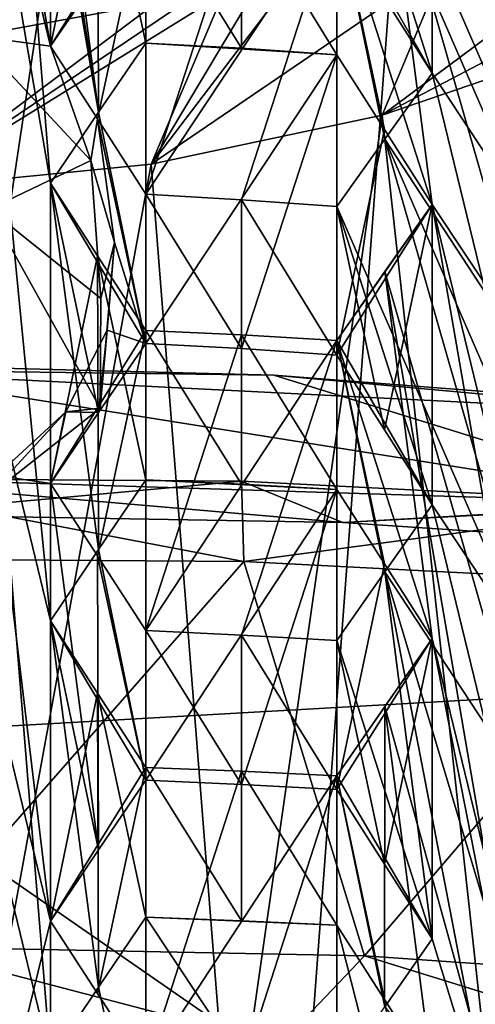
# Model space of a CAD drawing. Header units: millimetres. Extents: x -108 to 102, y -42 to 80.
# Tile 217 of 256: x -65.189 to -64.528, y 4.553 to 5.982. Entities that reach past the tile are written whole.
import ezdxf

# ---------------------------------------------------------------- set-up
doc = ezdxf.new("R2010")
doc.units = ezdxf.units.MM
doc.header["$LTSCALE"] = 81.481481
for name, color, linetype in [('1092', 7, 'CONTINUOUS'), ('1128', 7, 'CONTINUOUS'), ('1286', 7, 'CONTINUOUS'), ('1301', 7, 'CONTINUOUS'), ('1490', 7, 'CONTINUOUS'), ('1534', 7, 'CONTINUOUS'), ('1610', 7, 'CONTINUOUS'), ('1800', 7, 'CONTINUOUS'), ('1848', 7, 'CONTINUOUS'), ('1888', 7, 'CONTINUOUS'), ('1943', 7, 'CONTINUOUS'), ('1950', 7, 'CONTINUOUS'), ('1957', 7, 'CONTINUOUS'), ('1993', 7, 'CONTINUOUS'), ('2003', 7, 'CONTINUOUS'), ('2025', 7, 'CONTINUOUS'), ('2032', 7, 'CONTINUOUS'), ('2036', 7, 'CONTINUOUS'), ('2076', 7, 'CONTINUOUS'), ('2079', 7, 'CONTINUOUS'), ('2114', 7, 'CONTINUOUS'), ('2126', 7, 'CONTINUOUS'), ('2137', 7, 'CONTINUOUS'), ('2175', 7, 'CONTINUOUS'), ('2187', 7, 'CONTINUOUS'), ('2198', 7, 'CONTINUOUS'), ('2201', 7, 'CONTINUOUS'), ('2468', 7, 'CONTINUOUS'), ('2472', 7, 'CONTINUOUS'), ('2473', 7, 'CONTINUOUS'), ('2618', 7, 'CONTINUOUS'), ('2620', 7, 'CONTINUOUS'), ('2636', 7, 'CONTINUOUS'), ('2665', 7, 'CONTINUOUS'), ('2739', 7, 'CONTINUOUS'), ('2740', 7, 'CONTINUOUS'), ('2748', 7, 'CONTINUOUS'), ('2749', 7, 'CONTINUOUS'), ('2783', 7, 'CONTINUOUS'), ('2784', 7, 'CONTINUOUS'), ('822', 7, 'CONTINUOUS'), ('925', 7, 'CONTINUOUS')]:
    doc.layers.add(name, color=color, linetype=linetype)

msp = doc.modelspace()

# ---------------------------------------------------------------- linework, layer by layer
at = {"layer": '1092', "color": 7, "linetype": 'CONTINUOUS', "true_color": 0x858787}
for points in [[(-65.5, 5.2001, 234.951), (-64.8643, 5.1957, 234.9239), (-65.5, 5.3169, 234.8692), (-65.5, 5.2001, 234.951)], [(-64.8643, 5.1957, 234.9239), (-64.8677, 5.3126, 234.8424), (-65.5, 5.3169, 234.8692), (-64.8643, 5.1957, 234.9239)], [(-64.8643, 5.1957, 234.9239), (-64.2335, 5.2801, 234.7747), (-64.8677, 5.3126, 234.8424), (-64.8643, 5.1957, 234.9239)], [(-64.8643, 5.1957, 234.9239), (-64.2273, 5.1629, 234.8556), (-64.2335, 5.2801, 234.7747), (-64.8643, 5.1957, 234.9239)]]:
    msp.add_3dface(points, dxfattribs=at)
at = {"layer": '1128', "color": 7, "linetype": 'CONTINUOUS', "true_color": 0x858787}
for points in [[(-65.5, 5.3169, 234.8692), (-64.8677, 5.3126, 234.8424), (-65.3959, 5.2638, 234.2463), (-65.5, 5.3169, 234.8692)], [(-65.3959, 5.2638, 234.2463), (-64.8677, 5.3126, 234.8424), (-64.7206, 5.2526, 234.2064), (-65.3959, 5.2638, 234.2463)], [(-64.8677, 5.3126, 234.8424), (-64.2335, 5.2801, 234.7747), (-64.7206, 5.2526, 234.2064), (-64.8677, 5.3126, 234.8424)], [(-64.7206, 5.2526, 234.2064), (-64.2335, 5.2801, 234.7747), (-64.0428, 5.2067, 234.1162), (-64.7206, 5.2526, 234.2064)]]:
    msp.add_3dface(points, dxfattribs=at)
at = {"layer": '1286', "color": 7, "linetype": 'CONTINUOUS', "true_color": 0x858787}
for points in [[(-65.3959, 5.2638, 234.2463), (-64.7206, 5.2526, 234.2064), (-65.5, 5.3195, 234.1258), (-65.3959, 5.2638, 234.2463)], [(-65.5, 5.3195, 234.1258), (-64.7206, 5.2526, 234.2064), (-64.2181, 5.2793, 234.0207), (-65.5, 5.3195, 234.1258)], [(-64.7206, 5.2526, 234.2064), (-64.0428, 5.2067, 234.1162), (-64.2181, 5.2793, 234.0207), (-64.7206, 5.2526, 234.2064)]]:
    msp.add_3dface(points, dxfattribs=at)
at = {"layer": '1301', "color": 7, "linetype": 'CONTINUOUS'}
for points in [[(-65.2355, 5.2902, 220.8783), (-65.0726, 5.4183, 221.0613), (-65.2338, 5.707, 221.4736), (-65.2355, 5.2902, 220.8783)], [(-65.0726, 5.4183, 221.0613), (-65.0715, 5.5776, 221.2888), (-65.2338, 5.707, 221.4736), (-65.0726, 5.4183, 221.0613)]]:
    msp.add_3dface(points, dxfattribs=at)
at = {"layer": '1490', "color": 7, "linetype": 'CONTINUOUS', "true_color": 0xff8000}
for points in [[(-64.6634, 5.8435, 222.3663), (-64.9985, 5.7724, 222.2648), (-64.5715, 6.0637, 221.775), (-64.6634, 5.8435, 222.3663)], [(-64.5715, 6.0637, 221.775), (-64.9985, 5.7724, 222.2648), (-64.7983, 6.0364, 221.6394), (-64.5715, 6.0637, 221.775)], [(-64.3935, 6.0448, 222.0864), (-64.6634, 5.8435, 222.3663), (-64.5715, 6.0637, 221.775), (-64.3935, 6.0448, 222.0864)], [(-64.7983, 6.0364, 221.6394), (-64.9985, 5.7724, 222.2648), (-64.8461, 6.0281, 221.6275), (-64.7983, 6.0364, 221.6394)], [(-64.352, 6.0069, 222.301), (-64.6634, 5.8435, 222.3663), (-64.3935, 6.0448, 222.0864), (-64.352, 6.0069, 222.301)], [(-64.9985, 5.7724, 222.2648), (-64.8943, 6.0204, 221.6165), (-64.8461, 6.0281, 221.6275), (-64.9985, 5.7724, 222.2648)], [(-64.3567, 5.9487, 222.5165), (-64.6634, 5.8435, 222.3663), (-64.352, 6.0069, 222.301), (-64.3567, 5.9487, 222.5165)]]:
    msp.add_3dface(points, dxfattribs=at)
at = {"layer": '1534', "color": 7, "linetype": 'CONTINUOUS'}
for points in [[(-65.2229, 6.7001, 221.2266), (-65.2907, 7.2351, 221.5996), (-65.0749, 5.848, 220.6345), (-65.2229, 6.7001, 221.2266)], [(-65.0749, 5.848, 220.6345), (-65.2907, 7.2351, 221.5996), (-65.1449, 6.3798, 221.0052), (-65.0749, 5.848, 220.6345)], [(-65.2911, 6.5995, 221.1528), (-65.2229, 6.7001, 221.2266), (-65.1449, 5.7451, 220.5585), (-65.2911, 6.5995, 221.1528)], [(-65.1449, 5.7451, 220.5585), (-65.2229, 6.7001, 221.2266), (-65.0749, 5.848, 220.6345), (-65.1449, 5.7451, 220.5585)], [(-65.2229, 5.4295, 220.3339), (-65.2911, 6.5995, 221.1528), (-65.1449, 5.1098, 220.1122), (-65.2229, 5.4295, 220.3339)], [(-65.1449, 5.1098, 220.1122), (-65.2911, 6.5995, 221.1528), (-65.1449, 5.7451, 220.5585), (-65.1449, 5.1098, 220.1122)], [(-65.0766, 6.2741, 220.9349), (-65.0749, 5.848, 220.6345), (-65.1449, 6.3798, 221.0052), (-65.0766, 6.2741, 220.9349)], [(-65.0064, 5.9482, 220.7093), (-65.0749, 5.848, 220.6345), (-65.0766, 6.2741, 220.9349), (-65.0064, 5.9482, 220.7093)], [(-65.0064, 6.1651, 220.8627), (-65.0064, 5.9482, 220.7093), (-65.0766, 6.2741, 220.9349), (-65.0064, 6.1651, 220.8627)], [(-64.6595, 6.2448, 220.9543), (-64.5907, 5.714, 220.5803), (-64.7292, 6.1468, 220.8754), (-64.6595, 6.2448, 220.9543)], [(-64.5907, 5.714, 220.5803), (-64.6595, 6.2448, 220.9543), (-64.4431, 5.4917, 220.4377), (-64.5907, 5.714, 220.5803)], [(-64.6595, 6.2448, 220.9543), (-64.5127, 6.0206, 220.8112), (-64.3742, 5.5879, 220.516), (-64.6595, 6.2448, 220.9543)], [(-64.4431, 5.4917, 220.4377), (-64.6595, 6.2448, 220.9543), (-64.3742, 5.5879, 220.516), (-64.4431, 5.4917, 220.4377)], [(-64.8676, 5.9407, 220.7146), (-65.0064, 5.9482, 220.7093), (-65.0064, 6.1651, 220.8627), (-64.8676, 5.9407, 220.7146)], [(-64.8676, 6.1569, 220.8684), (-64.8676, 5.9407, 220.7146), (-65.0064, 6.1651, 220.8627), (-64.8676, 6.1569, 220.8684)], [(-64.7292, 5.9314, 220.7211), (-64.8676, 5.9407, 220.7146), (-64.8676, 6.1569, 220.8684), (-64.7292, 5.9314, 220.7211)], [(-64.7292, 6.1468, 220.8754), (-64.7292, 5.9314, 220.7211), (-64.8676, 6.1569, 220.8684), (-64.7292, 6.1468, 220.8754)], [(-64.6599, 5.8227, 220.6506), (-64.7292, 5.9314, 220.7211), (-64.7292, 6.1468, 220.8754), (-64.6599, 5.8227, 220.6506)], [(-64.5907, 5.714, 220.5803), (-64.6599, 5.8227, 220.6506), (-64.7292, 6.1468, 220.8754), (-64.5907, 5.714, 220.5803)], [(-65.075, 5.2131, 220.1877), (-65.1449, 5.1098, 220.1122), (-65.1449, 5.7451, 220.5585), (-65.075, 5.2131, 220.1877)], [(-65.0765, 5.6397, 220.4877), (-65.075, 5.2131, 220.1877), (-65.1449, 5.7451, 220.5585), (-65.0765, 5.6397, 220.4877)], [(-64.6595, 5.6165, 220.5031), (-64.5907, 5.714, 220.5803), (-64.4431, 4.8629, 219.9868), (-64.6595, 5.6165, 220.5031)], [(-64.5127, 5.3935, 220.3591), (-64.5907, 5.714, 220.5803), (-64.4431, 5.4917, 220.4377), (-64.5127, 5.3935, 220.3591)], [(-64.5907, 5.714, 220.5803), (-64.5127, 5.3935, 220.3591), (-64.4431, 4.8629, 219.9868), (-64.5907, 5.714, 220.5803)], [(-65.0064, 5.3141, 220.2622), (-65.075, 5.2131, 220.1877), (-65.0765, 5.6397, 220.4877), (-65.0064, 5.3141, 220.2622)], [(-65.0064, 5.5313, 220.4152), (-65.0064, 5.3141, 220.2622), (-65.0765, 5.6397, 220.4877), (-65.0064, 5.5313, 220.4152)], [(-64.6595, 5.6165, 220.5031), (-64.5907, 5.0841, 220.1302), (-64.7292, 5.5168, 220.4254), (-64.6595, 5.6165, 220.5031)], [(-64.5907, 5.0841, 220.1302), (-64.6595, 5.6165, 220.5031), (-64.5127, 4.7635, 219.9091), (-64.5907, 5.0841, 220.1302)], [(-64.5127, 4.7635, 219.9091), (-64.6595, 5.6165, 220.5031), (-64.4431, 4.8629, 219.9868), (-64.5127, 4.7635, 219.9091)], [(-64.8677, 5.308, 220.2664), (-65.0064, 5.3141, 220.2622), (-65.0064, 5.5313, 220.4152), (-64.8677, 5.308, 220.2664)], [(-64.8677, 5.5248, 220.4198), (-64.8677, 5.308, 220.2664), (-65.0064, 5.5313, 220.4152), (-64.8677, 5.5248, 220.4198)], [(-64.7292, 5.3004, 220.2717), (-64.8677, 5.308, 220.2664), (-64.8677, 5.5248, 220.4198), (-64.7292, 5.3004, 220.2717)], [(-64.7292, 5.5168, 220.4254), (-64.7292, 5.3004, 220.2717), (-64.8677, 5.5248, 220.4198), (-64.7292, 5.5168, 220.4254)], [(-64.6599, 5.1923, 220.2009), (-64.7292, 5.3004, 220.2717), (-64.7292, 5.5168, 220.4254), (-64.6599, 5.1923, 220.2009)], [(-64.5907, 5.0841, 220.1302), (-64.6599, 5.1923, 220.2009), (-64.7292, 5.5168, 220.4254), (-64.5907, 5.0841, 220.1302)], [(-65.2229, 4.7937, 219.888), (-65.2229, 5.4295, 220.3339), (-65.1449, 4.4741, 219.6661), (-65.2229, 4.7937, 219.888)], [(-65.1449, 4.4741, 219.6661), (-65.2229, 5.4295, 220.3339), (-65.1449, 5.1098, 220.1122), (-65.1449, 4.4741, 219.6661)], [(-65.0751, 4.5777, 219.7412), (-65.1449, 4.4741, 219.6661), (-65.1449, 5.1098, 220.1122), (-65.0751, 4.5777, 219.7412)], [(-65.0764, 5.0045, 220.041), (-65.0751, 4.5777, 219.7412), (-65.1449, 5.1098, 220.1122), (-65.0764, 5.0045, 220.041)], [(-64.5907, 5.0841, 220.1302), (-64.3565, 3.8889, 219.301), (-64.6595, 4.9853, 220.0538), (-64.5907, 5.0841, 220.1302)], [(-64.3565, 3.8889, 219.301), (-64.5907, 5.0841, 220.1302), (-64.5127, 4.7635, 219.9091), (-64.3565, 3.8889, 219.301)], [(-65.0064, 4.6793, 219.8155), (-65.0751, 4.5777, 219.7412), (-65.0764, 5.0045, 220.041), (-65.0064, 4.6793, 219.8155)], [(-65.0064, 4.8967, 219.9684), (-65.0064, 4.6793, 219.8155), (-65.0764, 5.0045, 220.041), (-65.0064, 4.8967, 219.9684)], [(-64.6595, 4.9853, 220.0538), (-64.6599, 4.5601, 219.7524), (-64.7292, 4.8846, 219.9769), (-64.6595, 4.9853, 220.0538)], [(-64.5907, 4.4523, 219.6814), (-64.6599, 4.5601, 219.7524), (-64.6595, 4.9853, 220.0538), (-64.5907, 4.4523, 219.6814)], [(-64.3565, 3.8889, 219.301), (-64.5907, 4.4523, 219.6814), (-64.6595, 4.9853, 220.0538), (-64.3565, 3.8889, 219.301)], [(-64.8677, 4.6741, 219.8191), (-65.0064, 4.6793, 219.8155), (-65.0064, 4.8967, 219.9684), (-64.8677, 4.6741, 219.8191)], [(-64.8677, 4.8913, 219.9722), (-64.8677, 4.6741, 219.8191), (-65.0064, 4.8967, 219.9684), (-64.8677, 4.8913, 219.9722)], [(-64.7292, 4.6678, 219.8235), (-64.8677, 4.6741, 219.8191), (-64.8677, 4.8913, 219.9722), (-64.7292, 4.6678, 219.8235)], [(-64.7292, 4.8846, 219.9769), (-64.7292, 4.6678, 219.8235), (-64.8677, 4.8913, 219.9722), (-64.7292, 4.8846, 219.9769)], [(-64.6599, 4.5601, 219.7524), (-64.7292, 4.6678, 219.8235), (-64.7292, 4.8846, 219.9769), (-64.6599, 4.5601, 219.7524)], [(-65.2229, 4.1577, 219.4421), (-65.2229, 4.7937, 219.888), (-65.1449, 4.4741, 219.6661), (-65.2229, 4.1577, 219.4421)]]:
    msp.add_3dface(points, dxfattribs=at)
at = {"layer": '1610', "color": 7, "linetype": 'CONTINUOUS'}
for points in [[(-65.5, 5.4751, 233.9136), (-64.1976, 5.4098, 233.8203), (-65.5, 11.5164, 229.6835), (-65.5, 5.4751, 233.9136)], [(-65.5, 11.5164, 229.6835), (-64.1976, 5.4098, 233.8203), (-64.1975, 11.451, 229.5901), (-65.5, 11.5164, 229.6835)]]:
    msp.add_3dface(points, dxfattribs=at)
at = {"layer": '1800', "color": 7, "linetype": 'CONTINUOUS', "true_color": 0x858787}
for points in [[(-65.5, 5.4836, 234.0108), (-64.8205, 5.4661, 233.9858), (-65.5, 5.4751, 233.9136), (-65.5, 5.4836, 234.0108)], [(-65.5, 5.4751, 233.9136), (-64.8205, 5.4661, 233.9858), (-64.1976, 5.4098, 233.8203), (-65.5, 5.4751, 233.9136)], [(-64.8205, 5.4661, 233.9858), (-64.1464, 5.4138, 233.9111), (-64.1976, 5.4098, 233.8203), (-64.8205, 5.4661, 233.9858)]]:
    msp.add_3dface(points, dxfattribs=at)
at = {"layer": '1848', "color": 7, "linetype": 'CONTINUOUS'}
for points in [[(-65.0861, 5.7778, 221.1968), (-65.2553, 5.9587, 221.3156), (-65.2338, 5.707, 221.4736), (-65.0861, 5.7778, 221.1968)], [(-65.0715, 5.5776, 221.2888), (-65.0861, 5.7778, 221.1968), (-65.2338, 5.707, 221.4736), (-65.0715, 5.5776, 221.2888)], [(-65.0519, 5.6588, 221.115), (-65.0861, 5.7778, 221.1968), (-65.0715, 5.5776, 221.2888), (-65.0519, 5.6588, 221.115)], [(-65.0626, 5.5315, 221.0244), (-65.0519, 5.6588, 221.115), (-65.0726, 5.4183, 221.0613), (-65.0626, 5.5315, 221.0244)], [(-65.0726, 5.4183, 221.0613), (-65.0519, 5.6588, 221.115), (-65.0715, 5.5776, 221.2888), (-65.0726, 5.4183, 221.0613)], [(-65.1226, 5.4128, 220.9375), (-65.0626, 5.5315, 221.0244), (-65.0726, 5.4183, 221.0613), (-65.1226, 5.4128, 220.9375)], [(-65.2355, 5.2902, 220.8783), (-65.1226, 5.4128, 220.9375), (-65.0726, 5.4183, 221.0613), (-65.2355, 5.2902, 220.8783)], [(-65.2231, 5.3205, 220.8684), (-65.1226, 5.4128, 220.9375), (-65.2355, 5.2902, 220.8783), (-65.2231, 5.3205, 220.8684)]]:
    msp.add_3dface(points, dxfattribs=at)
at = {"layer": '1888', "color": 7, "linetype": 'CONTINUOUS', "true_color": 0x858787}
for points in [[(-65.5, 5.3195, 234.1258), (-64.2181, 5.2793, 234.0207), (-65.5, 5.4836, 234.0108), (-65.5, 5.3195, 234.1258)], [(-64.2181, 5.2793, 234.0207), (-64.8205, 5.4661, 233.9858), (-65.5, 5.4836, 234.0108), (-64.2181, 5.2793, 234.0207)], [(-64.2181, 5.2793, 234.0207), (-64.1464, 5.4138, 233.9111), (-64.8205, 5.4661, 233.9858), (-64.2181, 5.2793, 234.0207)]]:
    msp.add_3dface(points, dxfattribs=at)
at = {"layer": '1943', "color": 7, "linetype": 'CONTINUOUS'}
for points in [[(-65.075, 5.2131, 220.1877), (-65.0064, 5.3141, 220.2622), (-65.0064, 4.8782, 220.5674), (-65.075, 5.2131, 220.1877)], [(-65.1449, 5.1098, 220.1122), (-65.075, 5.2131, 220.1877), (-65.0064, 4.8782, 220.5674), (-65.1449, 5.1098, 220.1122)], [(-65.1449, 4.6739, 220.4174), (-65.1449, 5.1098, 220.1122), (-65.075, 4.7772, 220.4929), (-65.1449, 4.6739, 220.4174)], [(-65.1449, 5.1098, 220.1122), (-65.0064, 4.8782, 220.5674), (-65.075, 4.7772, 220.4929), (-65.1449, 5.1098, 220.1122)]]:
    msp.add_3dface(points, dxfattribs=at)
at = {"layer": '1950', "color": 7, "linetype": 'CONTINUOUS'}
for points in [[(-64.8677, 5.5248, 220.4198), (-65.0064, 5.5313, 220.4152), (-65.0064, 5.0955, 220.7204), (-64.8677, 5.5248, 220.4198)], [(-64.7292, 5.5168, 220.4254), (-64.8677, 5.5248, 220.4198), (-65.0064, 5.0955, 220.7204), (-64.7292, 5.5168, 220.4254)], [(-64.7292, 5.5168, 220.4254), (-65.0064, 5.0955, 220.7204), (-64.8677, 5.089, 220.725), (-64.7292, 5.5168, 220.4254)], [(-64.7292, 5.5168, 220.4254), (-64.8677, 5.089, 220.725), (-64.7292, 5.0809, 220.7306), (-64.7292, 5.5168, 220.4254)]]:
    msp.add_3dface(points, dxfattribs=at)
at = {"layer": '1957', "color": 7, "linetype": 'CONTINUOUS'}
for points in [[(-65.0064, 5.9482, 220.7093), (-64.8676, 5.9407, 220.7146), (-64.7292, 5.9314, 220.7211), (-65.0064, 5.9482, 220.7093)], [(-65.0064, 5.9482, 220.7093), (-64.7292, 5.9314, 220.7211), (-65.0064, 5.5123, 221.0145), (-65.0064, 5.9482, 220.7093)], [(-64.7292, 5.9314, 220.7211), (-64.8676, 5.5048, 221.0198), (-65.0064, 5.5123, 221.0145), (-64.7292, 5.9314, 220.7211)], [(-64.7292, 5.9314, 220.7211), (-64.7292, 5.4955, 221.0263), (-64.8676, 5.5048, 221.0198), (-64.7292, 5.9314, 220.7211)]]:
    msp.add_3dface(points, dxfattribs=at)
at = {"layer": '1993', "color": 7, "linetype": 'CONTINUOUS'}
for points in [[(-65.0064, 5.3141, 220.2622), (-64.8677, 5.308, 220.2664), (-64.7292, 5.3004, 220.2717), (-65.0064, 5.3141, 220.2622)], [(-65.0064, 5.3141, 220.2622), (-64.7292, 5.3004, 220.2717), (-65.0064, 4.8782, 220.5674), (-65.0064, 5.3141, 220.2622)], [(-64.7292, 5.3004, 220.2717), (-64.8677, 4.8721, 220.5716), (-65.0064, 4.8782, 220.5674), (-64.7292, 5.3004, 220.2717)], [(-64.7292, 5.3004, 220.2717), (-64.7292, 4.8646, 220.5769), (-64.8677, 4.8721, 220.5716), (-64.7292, 5.3004, 220.2717)]]:
    msp.add_3dface(points, dxfattribs=at)
at = {"layer": '2003', "color": 7, "linetype": 'CONTINUOUS'}
for points in [[(-64.5907, 5.714, 220.5803), (-64.6595, 5.6165, 220.5031), (-64.7292, 5.5168, 220.4254), (-64.5907, 5.714, 220.5803)], [(-64.5907, 5.714, 220.5803), (-64.7292, 5.5168, 220.4254), (-64.5907, 5.2781, 220.8855), (-64.5907, 5.714, 220.5803)], [(-64.7292, 5.5168, 220.4254), (-64.7292, 5.0809, 220.7306), (-64.6595, 5.1806, 220.8083), (-64.7292, 5.5168, 220.4254)], [(-64.7292, 5.5168, 220.4254), (-64.6595, 5.1806, 220.8083), (-64.5907, 5.2781, 220.8855), (-64.7292, 5.5168, 220.4254)]]:
    msp.add_3dface(points, dxfattribs=at)
at = {"layer": '2025', "color": 7, "linetype": 'CONTINUOUS'}
for points in [[(-64.8676, 6.1569, 220.8684), (-65.0064, 6.1651, 220.8627), (-65.0064, 5.7292, 221.1679), (-64.8676, 6.1569, 220.8684)], [(-64.7292, 6.1468, 220.8754), (-64.8676, 6.1569, 220.8684), (-65.0064, 5.7292, 221.1679), (-64.7292, 6.1468, 220.8754)], [(-64.7292, 6.1468, 220.8754), (-65.0064, 5.7292, 221.1679), (-64.8676, 5.721, 221.1736), (-64.7292, 6.1468, 220.8754)], [(-64.7292, 6.1468, 220.8754), (-64.8676, 5.721, 221.1736), (-64.7292, 5.711, 221.1806), (-64.7292, 6.1468, 220.8754)]]:
    msp.add_3dface(points, dxfattribs=at)
at = {"layer": '2032', "color": 7, "linetype": 'CONTINUOUS'}
for points in [[(-65.0749, 5.848, 220.6345), (-65.0064, 5.9482, 220.7093), (-65.0064, 5.5123, 221.0145), (-65.0749, 5.848, 220.6345)], [(-65.1449, 5.7451, 220.5585), (-65.0749, 5.848, 220.6345), (-65.0064, 5.5123, 221.0145), (-65.1449, 5.7451, 220.5585)], [(-65.1449, 5.3092, 220.8637), (-65.1449, 5.7451, 220.5585), (-65.0749, 5.4121, 220.9397), (-65.1449, 5.3092, 220.8637)], [(-65.1449, 5.7451, 220.5585), (-65.0064, 5.5123, 221.0145), (-65.0749, 5.4121, 220.9397), (-65.1449, 5.7451, 220.5585)]]:
    msp.add_3dface(points, dxfattribs=at)
at = {"layer": '2036', "color": 7, "linetype": 'CONTINUOUS'}
for points in [[(-64.8677, 4.8913, 219.9722), (-65.0064, 4.8967, 219.9684), (-65.0064, 4.4609, 220.2736), (-64.8677, 4.8913, 219.9722)], [(-64.7292, 4.8846, 219.9769), (-64.8677, 4.8913, 219.9722), (-65.0064, 4.4609, 220.2736), (-64.7292, 4.8846, 219.9769)], [(-64.7292, 4.8846, 219.9769), (-65.0064, 4.4609, 220.2736), (-64.8677, 4.4554, 220.2774), (-64.7292, 4.8846, 219.9769)], [(-64.7292, 4.8846, 219.9769), (-64.8677, 4.4554, 220.2774), (-64.7292, 4.4487, 220.2821), (-64.7292, 4.8846, 219.9769)]]:
    msp.add_3dface(points, dxfattribs=at)
at = {"layer": '2076', "color": 7, "linetype": 'CONTINUOUS'}
msp.add_3dface([(-65.1449, 5.944, 221.3104), (-65.1449, 6.3798, 221.0052), (-65.0748, 6.0462, 221.3871), (-65.1449, 5.944, 221.3104)], dxfattribs=at)
at = {"layer": '2079', "color": 7, "linetype": 'CONTINUOUS'}
for points in [[(-65.0766, 6.2741, 220.9349), (-65.1449, 6.3798, 221.0052), (-65.1449, 5.944, 221.3104), (-65.0766, 6.2741, 220.9349)], [(-65.0064, 6.1651, 220.8627), (-65.0766, 6.2741, 220.9349), (-65.1449, 5.944, 221.3104), (-65.0064, 6.1651, 220.8627)], [(-65.0064, 6.1651, 220.8627), (-65.1449, 5.944, 221.3104), (-65.0766, 5.8382, 221.24), (-65.0064, 6.1651, 220.8627)], [(-65.0064, 6.1651, 220.8627), (-65.0766, 5.8382, 221.24), (-65.0064, 5.7292, 221.1679), (-65.0064, 6.1651, 220.8627)]]:
    msp.add_3dface(points, dxfattribs=at)
at = {"layer": '2114', "color": 7, "linetype": 'CONTINUOUS'}
for points in [[(-64.7292, 5.3004, 220.2717), (-64.6599, 5.1923, 220.2009), (-64.7292, 4.8646, 220.5769), (-64.7292, 5.3004, 220.2717)], [(-64.5907, 5.0841, 220.1302), (-64.7292, 4.8646, 220.5769), (-64.6599, 5.1923, 220.2009), (-64.5907, 5.0841, 220.1302)], [(-64.5907, 5.0841, 220.1302), (-64.6599, 4.7564, 220.5061), (-64.7292, 4.8646, 220.5769), (-64.5907, 5.0841, 220.1302)], [(-64.5907, 5.0841, 220.1302), (-64.5907, 4.6483, 220.4354), (-64.6599, 4.7564, 220.5061), (-64.5907, 5.0841, 220.1302)]]:
    msp.add_3dface(points, dxfattribs=at)
at = {"layer": '2126', "color": 7, "linetype": 'CONTINUOUS'}
for points in [[(-64.5907, 5.0841, 220.1302), (-64.6595, 4.9853, 220.0538), (-64.7292, 4.8846, 219.9769), (-64.5907, 5.0841, 220.1302)], [(-64.5907, 5.0841, 220.1302), (-64.7292, 4.8846, 219.9769), (-64.5907, 4.6483, 220.4354), (-64.5907, 5.0841, 220.1302)], [(-64.7292, 4.8846, 219.9769), (-64.7292, 4.4487, 220.2821), (-64.6595, 4.5495, 220.359), (-64.7292, 4.8846, 219.9769)], [(-64.7292, 4.8846, 219.9769), (-64.6595, 4.5495, 220.359), (-64.5907, 4.6483, 220.4354), (-64.7292, 4.8846, 219.9769)]]:
    msp.add_3dface(points, dxfattribs=at)
at = {"layer": '2137', "color": 7, "linetype": 'CONTINUOUS'}
for points in [[(-64.5907, 6.3404, 221.0329), (-64.7292, 6.1468, 220.8754), (-64.5907, 5.9045, 221.3381), (-64.5907, 6.3404, 221.0329)], [(-64.7292, 6.1468, 220.8754), (-64.7292, 5.711, 221.1806), (-64.6595, 5.809, 221.2595), (-64.7292, 6.1468, 220.8754)], [(-64.7292, 6.1468, 220.8754), (-64.6595, 5.809, 221.2595), (-64.5907, 5.9045, 221.3381), (-64.7292, 6.1468, 220.8754)]]:
    msp.add_3dface(points, dxfattribs=at)
at = {"layer": '2175', "color": 7, "linetype": 'CONTINUOUS'}
msp.add_3dface([(-64.5907, 6.3404, 221.0329), (-64.5907, 5.9045, 221.3381), (-64.6599, 6.0139, 221.4079), (-64.5907, 6.3404, 221.0329)], dxfattribs=at)
at = {"layer": '2187', "color": 7, "linetype": 'CONTINUOUS'}
for points in [[(-65.0765, 5.6397, 220.4877), (-65.1449, 5.7451, 220.5585), (-65.1449, 5.3092, 220.8637), (-65.0765, 5.6397, 220.4877)], [(-65.0064, 5.5313, 220.4152), (-65.0765, 5.6397, 220.4877), (-65.1449, 5.3092, 220.8637), (-65.0064, 5.5313, 220.4152)], [(-65.0064, 5.5313, 220.4152), (-65.1449, 5.3092, 220.8637), (-65.0765, 5.2038, 220.7929), (-65.0064, 5.5313, 220.4152)], [(-65.0064, 5.5313, 220.4152), (-65.0765, 5.2038, 220.7929), (-65.0064, 5.0955, 220.7204), (-65.0064, 5.5313, 220.4152)]]:
    msp.add_3dface(points, dxfattribs=at)
at = {"layer": '2198', "color": 7, "linetype": 'CONTINUOUS'}
for points in [[(-65.0764, 5.0045, 220.041), (-65.1449, 5.1098, 220.1122), (-65.1449, 4.6739, 220.4174), (-65.0764, 5.0045, 220.041)], [(-65.0064, 4.8967, 219.9684), (-65.0764, 5.0045, 220.041), (-65.1449, 4.6739, 220.4174), (-65.0064, 4.8967, 219.9684)], [(-65.0064, 4.8967, 219.9684), (-65.1449, 4.6739, 220.4174), (-65.0764, 4.5687, 220.3462), (-65.0064, 4.8967, 219.9684)], [(-65.0064, 4.8967, 219.9684), (-65.0764, 4.5687, 220.3462), (-65.0064, 4.4609, 220.2736), (-65.0064, 4.8967, 219.9684)]]:
    msp.add_3dface(points, dxfattribs=at)
at = {"layer": '2201', "color": 7, "linetype": 'CONTINUOUS'}
for points in [[(-64.7292, 5.9314, 220.7211), (-64.6599, 5.8227, 220.6506), (-64.7292, 5.4955, 221.0263), (-64.7292, 5.9314, 220.7211)], [(-64.5907, 5.714, 220.5803), (-64.7292, 5.4955, 221.0263), (-64.6599, 5.8227, 220.6506), (-64.5907, 5.714, 220.5803)], [(-64.5907, 5.714, 220.5803), (-64.6599, 5.3868, 220.9558), (-64.7292, 5.4955, 221.0263), (-64.5907, 5.714, 220.5803)], [(-64.5907, 5.714, 220.5803), (-64.5907, 5.2781, 220.8855), (-64.6599, 5.3868, 220.9558), (-64.5907, 5.714, 220.5803)]]:
    msp.add_3dface(points, dxfattribs=at)
at = {"layer": '2468', "color": 7, "linetype": 'CONTINUOUS'}
for points in [[(-64.7292, 4.6678, 219.8235), (-64.6599, 4.5601, 219.7524), (-64.5907, 4.1243, 219.9111), (-64.7292, 4.6678, 219.8235)], [(-64.7292, 4.6678, 219.8235), (-64.5907, 4.1243, 219.9111), (-64.7292, 4.262, 220.1077), (-64.7292, 4.6678, 219.8235)], [(-64.5907, 4.4523, 219.6814), (-64.5907, 4.1243, 219.9111), (-64.6599, 4.5601, 219.7524), (-64.5907, 4.4523, 219.6814)]]:
    msp.add_3dface(points, dxfattribs=at)
at = {"layer": '2472', "color": 7, "linetype": 'CONTINUOUS'}
for points in [[(-65.0751, 4.5777, 219.7412), (-65.0064, 4.6793, 219.8155), (-65.0064, 4.262, 220.1077), (-65.0751, 4.5777, 219.7412)], [(-65.1449, 4.4741, 219.6661), (-65.0751, 4.5777, 219.7412), (-65.0064, 4.262, 220.1077), (-65.1449, 4.4741, 219.6661)]]:
    msp.add_3dface(points, dxfattribs=at)
at = {"layer": '2473', "color": 7, "linetype": 'CONTINUOUS'}
for points in [[(-65.0064, 4.6793, 219.8155), (-64.8677, 4.6741, 219.8191), (-64.7292, 4.6678, 219.8235), (-65.0064, 4.6793, 219.8155)], [(-65.0064, 4.6793, 219.8155), (-64.7292, 4.6678, 219.8235), (-64.7292, 4.262, 220.1077), (-65.0064, 4.6793, 219.8155)], [(-65.0064, 4.262, 220.1077), (-65.0064, 4.6793, 219.8155), (-64.7292, 4.262, 220.1077), (-65.0064, 4.262, 220.1077)]]:
    msp.add_3dface(points, dxfattribs=at)
at = {"layer": '2618', "color": 7, "linetype": 'CONTINUOUS', "true_color": 0xff8000}
for points in [[(-65.3733, 6.158, 221.9301), (-65.094, 6.2263, 221.9105), (-65.2512, 5.9592, 221.6258), (-65.3733, 6.158, 221.9301)], [(-65.094, 6.2263, 221.9105), (-64.9914, 6.0067, 221.597), (-65.2512, 5.9592, 221.6258), (-65.094, 6.2263, 221.9105)]]:
    msp.add_3dface(points, dxfattribs=at)
at = {"layer": '2620', "color": 7, "linetype": 'CONTINUOUS'}
for points in [[(-65.2907, 6.7993, 221.9048), (-65.2229, 6.2643, 221.5318), (-65.1449, 5.944, 221.3104), (-65.2907, 6.7993, 221.9048)], [(-65.2907, 6.7993, 221.9048), (-65.1449, 5.944, 221.3104), (-65.0748, 6.0462, 221.3871), (-65.2907, 6.7993, 221.9048)], [(-64.6595, 6.4318, 221.7144), (-64.7292, 6.337, 221.6335), (-64.3742, 5.7747, 221.2764), (-64.6595, 6.4318, 221.7144)], [(-64.5127, 6.2062, 221.5724), (-64.6595, 6.4318, 221.7144), (-64.2357, 5.7579, 221.2882), (-64.5127, 6.2062, 221.5724)], [(-64.6595, 6.4318, 221.7144), (-64.3742, 5.7747, 221.2764), (-64.2357, 5.7579, 221.2882), (-64.6595, 6.4318, 221.7144)], [(-64.5907, 5.9045, 221.3381), (-64.7292, 6.337, 221.6335), (-64.6599, 6.0139, 221.4079), (-64.5907, 5.9045, 221.3381)], [(-64.7292, 6.337, 221.6335), (-64.5907, 5.9045, 221.3381), (-64.4431, 5.6808, 221.1964), (-64.7292, 6.337, 221.6335)], [(-64.3742, 5.7747, 221.2764), (-64.7292, 6.337, 221.6335), (-64.4431, 5.6808, 221.1964), (-64.3742, 5.7747, 221.2764)], [(-65.2229, 6.2643, 221.5318), (-65.2553, 5.9587, 221.3156), (-65.1449, 5.944, 221.3104), (-65.2229, 6.2643, 221.5318)], [(-65.2553, 5.9587, 221.3156), (-65.0861, 5.7778, 221.1968), (-65.1449, 5.944, 221.3104), (-65.2553, 5.9587, 221.3156)], [(-65.1449, 5.944, 221.3104), (-65.0861, 5.7778, 221.1968), (-65.0766, 5.8382, 221.24), (-65.1449, 5.944, 221.3104)], [(-64.5907, 5.9045, 221.3381), (-64.6595, 5.809, 221.2595), (-64.5127, 5.5847, 221.1164), (-64.5907, 5.9045, 221.3381)], [(-64.4431, 5.6808, 221.1964), (-64.5907, 5.9045, 221.3381), (-64.5127, 5.5847, 221.1164), (-64.4431, 5.6808, 221.1964)], [(-65.0861, 5.7778, 221.1968), (-65.0519, 5.6588, 221.115), (-65.0766, 5.8382, 221.24), (-65.0861, 5.7778, 221.1968)], [(-65.0766, 5.8382, 221.24), (-65.0519, 5.6588, 221.115), (-65.0064, 5.5123, 221.0145), (-65.0766, 5.8382, 221.24)], [(-65.0064, 5.7292, 221.1679), (-65.0766, 5.8382, 221.24), (-65.0064, 5.5123, 221.0145), (-65.0064, 5.7292, 221.1679)], [(-64.6595, 5.809, 221.2595), (-64.7292, 5.711, 221.1806), (-64.4431, 5.0558, 220.7429), (-64.6595, 5.809, 221.2595)], [(-64.5127, 5.5847, 221.1164), (-64.6595, 5.809, 221.2595), (-64.3742, 5.152, 220.8212), (-64.5127, 5.5847, 221.1164)], [(-64.3742, 5.152, 220.8212), (-64.6595, 5.809, 221.2595), (-64.4431, 5.0558, 220.7429), (-64.3742, 5.152, 220.8212)], [(-64.8676, 5.721, 221.1736), (-65.0064, 5.7292, 221.1679), (-64.8676, 5.5048, 221.0198), (-64.8676, 5.721, 221.1736)], [(-64.8676, 5.5048, 221.0198), (-65.0064, 5.7292, 221.1679), (-65.0064, 5.5123, 221.0145), (-64.8676, 5.5048, 221.0198)], [(-64.7292, 5.711, 221.1806), (-64.8676, 5.721, 221.1736), (-64.7292, 5.4955, 221.0263), (-64.7292, 5.711, 221.1806)], [(-64.7292, 5.4955, 221.0263), (-64.8676, 5.721, 221.1736), (-64.8676, 5.5048, 221.0198), (-64.7292, 5.4955, 221.0263)], [(-64.5907, 5.2781, 220.8855), (-64.7292, 5.711, 221.1806), (-64.6599, 5.3868, 220.9558), (-64.5907, 5.2781, 220.8855)], [(-64.7292, 5.711, 221.1806), (-64.5907, 5.2781, 220.8855), (-64.4431, 5.0558, 220.7429), (-64.7292, 5.711, 221.1806)], [(-64.6599, 5.3868, 220.9558), (-64.7292, 5.711, 221.1806), (-64.7292, 5.4955, 221.0263), (-64.6599, 5.3868, 220.9558)], [(-65.0519, 5.6588, 221.115), (-65.0626, 5.5315, 221.0244), (-65.0064, 5.5123, 221.0145), (-65.0519, 5.6588, 221.115)], [(-65.0626, 5.5315, 221.0244), (-65.1226, 5.4128, 220.9375), (-65.0749, 5.4121, 220.9397), (-65.0626, 5.5315, 221.0244)], [(-65.0064, 5.5123, 221.0145), (-65.0626, 5.5315, 221.0244), (-65.0749, 5.4121, 220.9397), (-65.0064, 5.5123, 221.0145)], [(-65.1226, 5.4128, 220.9375), (-65.2231, 5.3205, 220.8684), (-65.1449, 5.3092, 220.8637), (-65.1226, 5.4128, 220.9375)], [(-65.1226, 5.4128, 220.9375), (-65.1449, 5.3092, 220.8637), (-65.0749, 5.4121, 220.9397), (-65.1226, 5.4128, 220.9375)], [(-65.2231, 5.3205, 220.8684), (-65.2229, 4.9936, 220.6391), (-65.1449, 4.6739, 220.4174), (-65.2231, 5.3205, 220.8684)], [(-65.1449, 5.3092, 220.8637), (-65.2231, 5.3205, 220.8684), (-65.1449, 4.6739, 220.4174), (-65.1449, 5.3092, 220.8637)], [(-65.0765, 5.2038, 220.7929), (-65.1449, 5.3092, 220.8637), (-65.075, 4.7772, 220.4929), (-65.0765, 5.2038, 220.7929)], [(-65.1449, 5.3092, 220.8637), (-65.1449, 4.6739, 220.4174), (-65.075, 4.7772, 220.4929), (-65.1449, 5.3092, 220.8637)], [(-64.5907, 5.2781, 220.8855), (-64.6595, 5.1806, 220.8083), (-64.5127, 4.9577, 220.6643), (-64.5907, 5.2781, 220.8855)], [(-64.4431, 5.0558, 220.7429), (-64.5907, 5.2781, 220.8855), (-64.5127, 4.9577, 220.6643), (-64.4431, 5.0558, 220.7429)], [(-65.0064, 5.0955, 220.7204), (-65.0765, 5.2038, 220.7929), (-65.0064, 4.8782, 220.5674), (-65.0064, 5.0955, 220.7204)], [(-65.0064, 4.8782, 220.5674), (-65.0765, 5.2038, 220.7929), (-65.075, 4.7772, 220.4929), (-65.0064, 4.8782, 220.5674)], [(-64.6595, 5.1806, 220.8083), (-64.7292, 5.0809, 220.7306), (-64.5907, 4.6483, 220.4354), (-64.6595, 5.1806, 220.8083)], [(-64.499, 4.3473, 220.2296), (-64.4363, 4.4368, 220.2996), (-64.6595, 5.1806, 220.8083), (-64.499, 4.3473, 220.2296)], [(-64.6595, 5.1806, 220.8083), (-64.4363, 4.4368, 220.2996), (-64.5127, 4.9577, 220.6643), (-64.6595, 5.1806, 220.8083)], [(-64.499, 4.3473, 220.2296), (-64.6595, 5.1806, 220.8083), (-64.5907, 4.6483, 220.4354), (-64.499, 4.3473, 220.2296)], [(-64.8677, 5.089, 220.725), (-65.0064, 5.0955, 220.7204), (-64.8677, 4.8721, 220.5716), (-64.8677, 5.089, 220.725)], [(-64.8677, 4.8721, 220.5716), (-65.0064, 5.0955, 220.7204), (-65.0064, 4.8782, 220.5674), (-64.8677, 4.8721, 220.5716)], [(-64.7292, 5.0809, 220.7306), (-64.8677, 5.089, 220.725), (-64.7292, 4.8646, 220.5769), (-64.7292, 5.0809, 220.7306)], [(-64.7292, 4.8646, 220.5769), (-64.8677, 5.089, 220.725), (-64.8677, 4.8721, 220.5716), (-64.7292, 4.8646, 220.5769)], [(-64.5907, 4.6483, 220.4354), (-64.7292, 5.0809, 220.7306), (-64.6599, 4.7564, 220.5061), (-64.5907, 4.6483, 220.4354)], [(-64.6599, 4.7564, 220.5061), (-64.7292, 5.0809, 220.7306), (-64.7292, 4.8646, 220.5769), (-64.6599, 4.7564, 220.5061)], [(-65.2229, 4.9936, 220.6391), (-65.2229, 4.3578, 220.1932), (-65.1449, 4.6739, 220.4174), (-65.2229, 4.9936, 220.6391)], [(-65.1449, 4.6739, 220.4174), (-65.2229, 4.3578, 220.1932), (-65.0064, 4.4609, 220.2736), (-65.1449, 4.6739, 220.4174)], [(-65.0764, 4.5687, 220.3462), (-65.1449, 4.6739, 220.4174), (-65.0064, 4.4609, 220.2736), (-65.0764, 4.5687, 220.3462)], [(-64.6595, 4.5495, 220.359), (-64.499, 4.3473, 220.2296), (-64.5907, 4.6483, 220.4354), (-64.6595, 4.5495, 220.359)]]:
    msp.add_3dface(points, dxfattribs=at)
at = {"layer": '2636', "color": 9, "linetype": 'CONTINUOUS'}
for points in [[(-64.3567, 5.9487, 222.5165), (-64.499, 4.3473, 220.2296), (-64.6634, 5.8435, 222.3663), (-64.3567, 5.9487, 222.5165)], [(-64.6634, 5.8435, 222.3663), (-64.8828, 4.3068, 220.1717), (-64.9985, 5.7724, 222.2648), (-64.6634, 5.8435, 222.3663)], [(-64.499, 4.3473, 220.2296), (-64.8828, 4.3068, 220.1717), (-64.6634, 5.8435, 222.3663), (-64.499, 4.3473, 220.2296)], [(-64.9985, 5.7724, 222.2648), (-65.2713, 4.2856, 220.1414), (-65.3507, 5.7379, 222.2155), (-64.9985, 5.7724, 222.2648)], [(-64.8828, 4.3068, 220.1717), (-65.2713, 4.2856, 220.1414), (-64.9985, 5.7724, 222.2648), (-64.8828, 4.3068, 220.1717)]]:
    msp.add_3dface(points, dxfattribs=at)
at = {"layer": '2665', "color": 7, "linetype": 'CONTINUOUS', "true_color": 0xff8000}
for points in [[(-64.9985, 5.7724, 222.2648), (-65.3507, 5.7379, 222.2155), (-64.8943, 6.0204, 221.6165), (-64.9985, 5.7724, 222.2648)], [(-64.8943, 6.0204, 221.6165), (-65.3507, 5.7379, 222.2155), (-64.9427, 6.0132, 221.6063), (-64.8943, 6.0204, 221.6165)], [(-65.3507, 5.7379, 222.2155), (-64.9914, 6.0067, 221.597), (-64.9427, 6.0132, 221.6063), (-65.3507, 5.7379, 222.2155)], [(-64.9914, 6.0067, 221.597), (-65.3507, 5.7379, 222.2155), (-65.2512, 5.9592, 221.6258), (-64.9914, 6.0067, 221.597)]]:
    msp.add_3dface(points, dxfattribs=at)
at = {"layer": '2739', "color": 7, "linetype": 'CONTINUOUS', "true_color": 0xe6e6e6}
for points in [[(-64.0186, 21.2556, 224.5454), (-65.5, 21.326, 224.6459), (-64.0186, 1.3502, 238.4833), (-64.0186, 21.2556, 224.5454)], [(-65.5, 21.326, 224.6459), (-65.5, 1.4206, 238.5838), (-64.0186, 1.3502, 238.4833), (-65.5, 21.326, 224.6459)], [(-65.5, 11.0016, 209.9012), (-64.0186, 11.072, 210.0017), (-65.5, -8.9038, 223.8391), (-65.5, 11.0016, 209.9012)], [(-65.5, -8.9038, 223.8391), (-64.0186, 11.072, 210.0017), (-64.0186, -8.8334, 223.9396), (-65.5, -8.9038, 223.8391)]]:
    msp.add_3dface(points, dxfattribs=at)
at = {"layer": '2740', "color": 7, "linetype": 'CONTINUOUS', "true_color": 0xe6e6e6}
for points in [[(-64.3295, 12.7885, 212.4531), (-65.5, 12.7223, 212.3586), (-64.327, 5.0068, 217.9025), (-64.3295, 12.7885, 212.4531)], [(-65.5, 12.7223, 212.3586), (-65.5, 4.9404, 217.8076), (-64.327, 5.0068, 217.9025), (-65.5, 12.7223, 212.3586)]]:
    msp.add_3dface(points, dxfattribs=at)
at = {"layer": '2748', "color": 7, "linetype": 'CONTINUOUS', "true_color": 0xe6e6e6}
for points in [[(-64.327, 5.0068, 217.9025), (-65.5, 4.9404, 217.8076), (-64.1497, 4.0048, 216.4714), (-64.327, 5.0068, 217.9025)], [(-65.5, 4.9404, 217.8076), (-65.5, 3.9366, 216.3741), (-64.1497, 4.0048, 216.4714), (-65.5, 4.9404, 217.8076)]]:
    msp.add_3dface(points, dxfattribs=at)
at = {"layer": '2749', "color": 7, "linetype": 'CONTINUOUS', "true_color": 0xe6e6e6}
for points in [[(-65.5, 12.8271, 229.0709), (-64.1497, 12.7589, 228.9736), (-65.5, 3.7345, 235.4376), (-65.5, 12.8271, 229.0709)], [(-65.5, 3.7345, 235.4376), (-64.1497, 12.7589, 228.9736), (-64.8245, 3.7176, 235.4135), (-65.5, 3.7345, 235.4376)], [(-64.8245, 3.7176, 235.4135), (-64.1497, 12.7589, 228.9736), (-64.1542, 3.6669, 235.3412), (-64.8245, 3.7176, 235.4135)]]:
    msp.add_3dface(points, dxfattribs=at)
at = {"layer": '2783', "color": 7, "linetype": 'CONTINUOUS', "true_color": 0x96918c}
for points in [[(87.5, -10.5, 82.05), (-66.7898, 27.62, 82.05), (-92.5, -10.5, 82.05), (87.5, -10.5, 82.05)], [(-65.5, 27.5, 82.05), (-66.7898, 27.62, 82.05), (87.5, -10.5, 82.05), (-65.5, 27.5, 82.05)], [(-64.2102, 27.62, 82.05), (-65.5, 27.5, 82.05), (87.5, -10.5, 82.05), (-64.2102, 27.62, 82.05)]]:
    msp.add_3dface(points, dxfattribs=at)
at = {"layer": '2784', "color": 7, "linetype": 'CONTINUOUS', "true_color": 0x96918c}
for points in [[(-59.9131, 30.2829, 80.05), (33.7808, 35.6255, 80.05), (-92.5, -10.5, 80.05), (-59.9131, 30.2829, 80.05)], [(33.7808, 35.6255, 80.05), (33.7808, 33.3745, 80.05), (-92.5, -10.5, 80.05), (33.7808, 35.6255, 80.05)], [(33.7808, 33.3745, 80.05), (34.0236, 31.1443, 80.05), (-92.5, -10.5, 80.05), (33.7808, 33.3745, 80.05)], [(34.0236, 31.1443, 80.05), (34.5065, 28.9481, 80.05), (-92.5, -10.5, 80.05), (34.0236, 31.1443, 80.05)], [(-60.7847, 29.3264, 80.05), (-59.9131, 30.2829, 80.05), (-92.5, -10.5, 80.05), (-60.7847, 29.3264, 80.05)], [(-61.8164, 28.5481, 80.05), (-60.7847, 29.3264, 80.05), (-92.5, -10.5, 80.05), (-61.8164, 28.5481, 80.05)], [(34.5065, 28.9481, 80.05), (35.2245, 26.8193, 80.05), (-92.5, -10.5, 80.05), (34.5065, 28.9481, 80.05)], [(-62.9713, 27.9733, 80.05), (-61.8164, 28.5481, 80.05), (-92.5, -10.5, 80.05), (-62.9713, 27.9733, 80.05)], [(-64.2102, 27.62, 80.05), (-62.9713, 27.9733, 80.05), (-92.5, -10.5, 80.05), (-64.2102, 27.62, 80.05)], [(-65.5, 27.5, 80.05), (-64.2102, 27.62, 80.05), (-92.5, -10.5, 80.05), (-65.5, 27.5, 80.05)], [(35.2245, 26.8193, 80.05), (36.1664, 24.7822, 80.05), (-92.5, -10.5, 80.05), (35.2245, 26.8193, 80.05)], [(36.1664, 24.7822, 80.05), (37.3269, 22.8539, 80.05), (-92.5, -10.5, 80.05), (36.1664, 24.7822, 80.05)], [(37.3269, 22.8539, 80.05), (38.6843, 21.0684, 80.05), (-92.5, -10.5, 80.05), (37.3269, 22.8539, 80.05)], [(38.6843, 21.0684, 80.05), (40.2315, 19.4345, 80.05), (-92.5, -10.5, 80.05), (38.6843, 21.0684, 80.05)], [(40.2315, 19.4345, 80.05), (41.9428, 17.9816, 80.05), (-92.5, -10.5, 80.05), (40.2315, 19.4345, 80.05)], [(41.9428, 17.9816, 80.05), (43.8012, 16.7209, 80.05), (-92.5, -10.5, 80.05), (41.9428, 17.9816, 80.05)], [(43.8012, 16.7209, 80.05), (45.7889, 15.6676, 80.05), (-92.5, -10.5, 80.05), (43.8012, 16.7209, 80.05)], [(45.7889, 15.6676, 80.05), (47.8726, 14.8371, 80.05), (-92.5, -10.5, 80.05), (45.7889, 15.6676, 80.05)], [(47.8726, 14.8371, 80.05), (50.0414, 14.2349, 80.05), (-92.5, -10.5, 80.05), (47.8726, 14.8371, 80.05)], [(50.0414, 14.2349, 80.05), (52.2492, 13.8729, 80.05), (-92.5, -10.5, 80.05), (50.0414, 14.2349, 80.05)], [(54.5, 13.75, 80.05), (56.7508, 13.8729, 80.05), (-92.5, -10.5, 80.05), (54.5, 13.75, 80.05)], [(-92.5, -10.5, 80.05), (56.7508, 13.8729, 80.05), (87.5, -10.5, 80.05), (-92.5, -10.5, 80.05)], [(52.2492, 13.8729, 80.05), (54.5, 13.75, 80.05), (-92.5, -10.5, 80.05), (52.2492, 13.8729, 80.05)]]:
    msp.add_3dface(points, dxfattribs=at)
at = {"layer": '822', "color": 7, "linetype": 'CONTINUOUS', "true_color": 0x858787}
for points in [[(-65.5, 5.2001, 234.951), (-65.355, 4.6365, 234.6847), (-64.8643, 5.1957, 234.9239), (-65.5, 5.2001, 234.951)], [(-65.355, 4.6365, 234.6847), (-64.6888, 4.6236, 234.6428), (-64.8643, 5.1957, 234.9239), (-65.355, 4.6365, 234.6847)], [(-64.8643, 5.1957, 234.9239), (-64.6888, 4.6236, 234.6428), (-64.2273, 5.1629, 234.8556), (-64.8643, 5.1957, 234.9239)], [(-64.6888, 4.6236, 234.6428), (-64.0193, 4.5769, 234.5516), (-64.2273, 5.1629, 234.8556), (-64.6888, 4.6236, 234.6428)]]:
    msp.add_3dface(points, dxfattribs=at)
at = {"layer": '925', "color": 7, "linetype": 'CONTINUOUS', "true_color": 0x858787}
for points in [[(-65.4841, 4.5007, 234.699), (-64.8119, 4.494, 234.6656), (-65.355, 4.6365, 234.6847), (-65.4841, 4.5007, 234.699)], [(-65.355, 4.6365, 234.6847), (-64.8119, 4.494, 234.6656), (-64.6888, 4.6236, 234.6428), (-65.355, 4.6365, 234.6847)], [(-64.8119, 4.494, 234.6656), (-64.1365, 4.4526, 234.5819), (-64.6888, 4.6236, 234.6428), (-64.8119, 4.494, 234.6656)], [(-64.6888, 4.6236, 234.6428), (-64.1365, 4.4526, 234.5819), (-64.0193, 4.5769, 234.5516), (-64.6888, 4.6236, 234.6428)]]:
    msp.add_3dface(points, dxfattribs=at)

doc.saveas('drawing.dxf')
